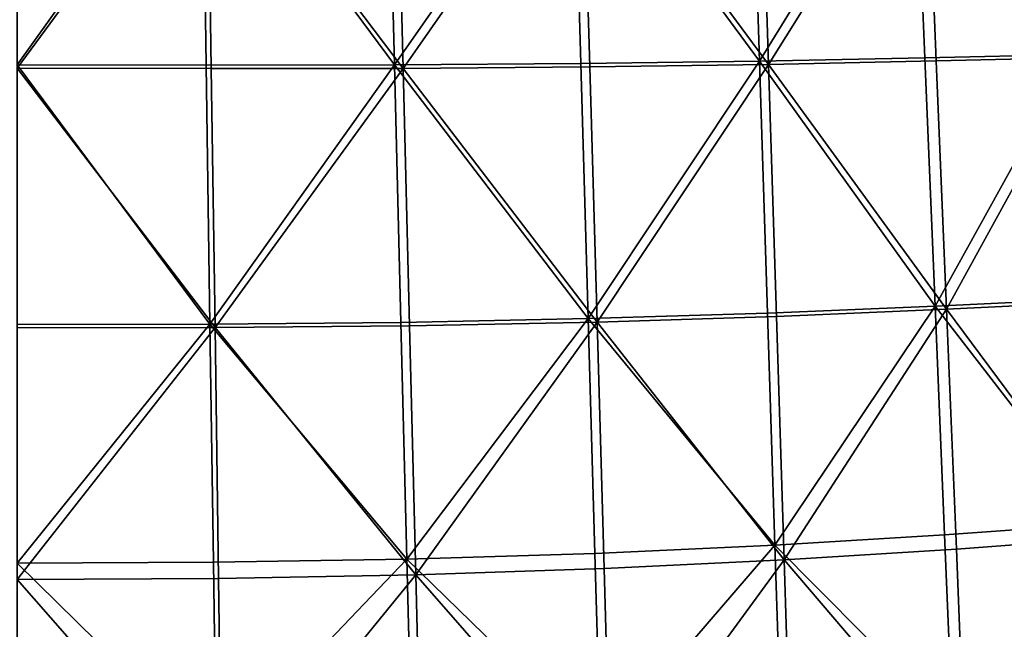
# Model space of a CAD drawing. Header units: millimetres. Extents: x -312 to 313, y -340 to 267.
# Tile 43 of 73: x 0 to 156, y -135 to -38. Entities that reach past the tile are written whole.
import ezdxf

# ---------------------------------------------------------------- set-up
doc = ezdxf.new("R2010")
doc.units = ezdxf.units.MM
doc.layers.add('Default', color=7, linetype='Continuous', true_color=0x000000)

msp = doc.modelspace()

# ---------------------------------------------------------------- linework, layer by layer
at = {"layer": 'Default', "color": 18, "true_color": 0x000000}
for points in [[(28.921, -4.365, 444.37), (-0.5, -4.222, 443.937), (-0.5, -45.447, 444.569)], [(28.921, -4.365, 444.37), (-0.5, -45.447, 444.569), (29.515, -45.489, 444.978)], [(28.921, -4.365, 444.37), (29.515, -45.489, 444.978), (59.387, -45.473, 445.918)], [(28.921, -4.365, 444.37), (59.387, -45.473, 445.918), (58.351, -4.614, 445.329)], [(87.802, -4.792, 446.476), (58.351, -4.614, 445.329), (59.387, -45.473, 445.918)], [(29.739, -4.906, 398.828), (-0.5, -45.989, 399.612), (-0.5, -4.765, 398.065)], [(29.739, -4.906, 398.828), (30.331, -46.03, 400.4), (-0.5, -45.989, 399.612)], [(29.739, -4.906, 398.828), (59.731, -5.152, 400.802), (60.765, -46.012, 402.406)], [(29.739, -4.906, 398.828), (60.765, -46.012, 402.406), (30.331, -46.03, 400.4)], [(87.802, -4.792, 446.476), (59.387, -45.473, 445.918), (88.972, -45.26, 447.105)], [(89.226, -5.32, 403.669), (60.765, -46.012, 402.406), (59.731, -5.152, 400.802)], [(89.226, -5.32, 403.669), (90.4, -45.796, 405.269), (60.765, -46.012, 402.406)], [(87.802, -4.792, 446.476), (88.972, -45.26, 447.105), (117.351, -44.871, 448.571)], [(87.802, -4.792, 446.476), (117.351, -44.871, 448.571), (116.077, -4.896, 447.821)], [(89.226, -5.32, 403.669), (118.772, -45.399, 408.864), (90.4, -45.796, 405.269)], [(89.226, -5.32, 403.669), (117.489, -5.412, 407.276), (118.772, -45.399, 408.864)], [(141.979, -4.921, 449.378), (116.077, -4.896, 447.821), (117.351, -44.871, 448.571)], [(141.979, -4.921, 449.378), (117.351, -44.871, 448.571), (143.602, -44.329, 450.344)], [(143.785, -5.422, 411.461), (118.772, -45.399, 408.864), (117.489, -5.412, 407.276)], [(143.785, -5.422, 411.461), (145.416, -44.838, 413.062), (118.772, -45.399, 408.864)], [(141.979, -4.921, 449.378), (143.602, -44.329, 450.344), (167.342, -43.791, 452.142)], [(141.979, -4.921, 449.378), (167.342, -43.791, 452.142), (165.189, -5.005, 450.972)], [(143.785, -5.422, 411.461), (166.669, -5.471, 415.545), (168.973, -44.284, 417.226)], [(143.785, -5.422, 411.461), (168.973, -44.284, 417.226), (145.416, -44.838, 413.062)], [(90.139, -85.736, 446.978), (88.972, -45.26, 447.105), (59.387, -45.473, 445.918)], [(90.139, -85.736, 446.978), (117.351, -44.871, 448.571), (88.972, -45.26, 447.105)], [(90.139, -85.736, 446.978), (118.616, -84.86, 448.667), (117.351, -44.871, 448.571)], [(145.218, -83.745, 450.621), (143.602, -44.329, 450.344), (117.351, -44.871, 448.571)], [(145.218, -83.745, 450.621), (117.351, -44.871, 448.571), (118.616, -84.86, 448.667)], [(147.047, -84.261, 414.664), (118.772, -45.399, 408.864), (145.416, -44.838, 413.062)], [(145.218, -83.745, 450.621), (167.342, -43.791, 452.142), (143.602, -44.329, 450.344)], [(145.218, -83.745, 450.621), (169.653, -82.58, 452.52), (167.342, -43.791, 452.142)], [(147.047, -84.261, 414.664), (145.416, -44.838, 413.062), (168.973, -44.284, 417.226)], [(147.047, -84.261, 414.664), (168.973, -44.284, 417.226), (171.276, -83.082, 418.907)], [(30.112, -86.61, 444.765), (-0.5, -45.447, 444.569), (-0.5, -86.67, 444.438)], [(30.112, -86.61, 444.765), (29.515, -45.489, 444.978), (-0.5, -45.447, 444.569)], [(30.924, -87.15, 401.974), (-0.5, -87.212, 401.16), (-0.5, -45.989, 399.612)], [(30.924, -87.15, 401.974), (-0.5, -45.989, 399.612), (30.331, -46.03, 400.4)], [(30.112, -86.61, 444.765), (59.387, -45.473, 445.918), (29.515, -45.489, 444.978)], [(30.112, -86.61, 444.765), (60.425, -86.332, 445.646), (59.387, -45.473, 445.918)], [(30.924, -87.15, 401.974), (30.331, -46.03, 400.4), (60.765, -46.012, 402.406)], [(30.924, -87.15, 401.974), (60.765, -46.012, 402.406), (61.798, -86.87, 404.012)], [(90.139, -85.736, 446.978), (59.387, -45.473, 445.918), (60.425, -86.332, 445.646)], [(91.574, -86.277, 406.87), (60.765, -46.012, 402.406), (90.4, -45.796, 405.269)], [(91.574, -86.277, 406.87), (61.798, -86.87, 404.012), (60.765, -46.012, 402.406)], [(91.574, -86.277, 406.87), (90.4, -45.796, 405.269), (118.772, -45.399, 408.864)], [(91.574, -86.277, 406.87), (118.772, -45.399, 408.864), (120.056, -85.398, 410.454)], [(147.047, -84.261, 414.664), (120.056, -85.398, 410.454), (118.772, -45.399, 408.864)], [(145.218, -83.745, 450.621), (171.911, -118.258, 452.038), (169.653, -82.58, 452.52)], [(145.218, -83.745, 450.621), (118.616, -84.86, 448.667), (119.786, -121.694, 447.875)], [(145.218, -83.745, 450.621), (119.786, -121.694, 447.875), (146.712, -120.052, 450.002)], [(147.047, -84.261, 414.664), (121.28, -124.025, 411.969), (120.056, -85.398, 410.454)], [(147.047, -84.261, 414.664), (148.602, -122.323, 416.191), (121.28, -124.025, 411.969)], [(145.218, -83.745, 450.621), (146.712, -120.052, 450.002), (171.911, -118.258, 452.038)], [(147.047, -84.261, 414.664), (171.276, -83.082, 418.907), (173.902, -120.418, 420.567)], [(147.047, -84.261, 414.664), (173.902, -120.418, 420.567), (148.602, -122.323, 416.191)], [(90.139, -85.736, 446.978), (60.425, -86.332, 445.646), (61.385, -123.923, 444.453)], [(90.139, -85.736, 446.978), (61.385, -123.923, 444.453), (91.218, -123, 445.945)], [(90.139, -85.736, 446.978), (119.786, -121.694, 447.875), (118.616, -84.86, 448.667)], [(90.139, -85.736, 446.978), (91.218, -123, 445.945), (119.786, -121.694, 447.875)], [(91.574, -86.277, 406.87), (120.056, -85.398, 410.454), (121.28, -124.025, 411.969)], [(30.112, -86.61, 444.765), (-0.5, -86.67, 444.438), (-0.5, -124.553, 443.399)], [(30.112, -86.61, 444.765), (-0.5, -124.553, 443.399), (30.664, -124.415, 443.638)], [(30.924, -87.15, 401.974), (-0.5, -127.167, 402.636), (-0.5, -87.212, 401.16)], [(30.924, -87.15, 401.974), (31.489, -126.97, 403.474), (-0.5, -127.167, 402.636)], [(30.112, -86.61, 444.765), (61.385, -123.923, 444.453), (60.425, -86.332, 445.646)], [(30.112, -86.61, 444.765), (30.664, -124.415, 443.638), (61.385, -123.923, 444.453)], [(30.924, -87.15, 401.974), (61.798, -86.87, 404.012), (62.785, -126.378, 405.544)], [(30.924, -87.15, 401.974), (62.785, -126.378, 405.544), (31.489, -126.97, 403.474)], [(91.574, -86.277, 406.87), (62.785, -126.378, 405.544), (61.798, -86.87, 404.012)], [(91.574, -86.277, 406.87), (92.694, -125.386, 408.398), (62.785, -126.378, 405.544)], [(91.574, -86.277, 406.87), (121.28, -124.025, 411.969), (92.694, -125.386, 408.398)], [(147.969, -150.131, 448.281), (171.911, -118.258, 452.038), (146.712, -120.052, 450.002)], [(147.969, -150.131, 448.281), (173.908, -147.718, 450.628), (171.911, -118.258, 452.038)], [(147.969, -150.131, 448.281), (146.712, -120.052, 450.002), (119.786, -121.694, 447.875)], [(92.13, -153.836, 443.862), (119.786, -121.694, 447.875), (91.218, -123, 445.945)], [(92.13, -153.836, 443.862), (120.779, -152.202, 445.963), (119.786, -121.694, 447.875)], [(147.969, -150.131, 448.281), (119.786, -121.694, 447.875), (120.779, -152.202, 445.963)], [(150.003, -157.655, 417.567), (148.602, -122.323, 416.191), (173.902, -120.418, 420.567)], [(150.003, -157.655, 417.567), (173.902, -120.418, 420.567), (177.175, -154.842, 422.185)], [(92.13, -153.836, 443.862), (91.218, -123, 445.945), (61.385, -123.923, 444.453)], [(150.003, -157.655, 417.567), (121.28, -124.025, 411.969), (148.602, -122.323, 416.191)], [(31.125, -155.588, 441.499), (30.664, -124.415, 443.638), (-0.5, -124.553, 443.399)], [(31.125, -155.588, 441.499), (-0.5, -124.553, 443.399), (-0.5, -155.757, 441.313)], [(31.125, -155.588, 441.499), (61.385, -123.923, 444.453), (30.664, -124.415, 443.638)], [(31.125, -155.588, 441.499), (62.189, -154.982, 442.276), (61.385, -123.923, 444.453)], [(92.13, -153.836, 443.862), (61.385, -123.923, 444.453), (62.189, -154.982, 442.276)], [(93.706, -161.745, 409.775), (92.694, -125.386, 408.398), (121.28, -124.025, 411.969)], [(93.706, -161.745, 409.775), (121.28, -124.025, 411.969), (122.384, -159.895, 413.337)], [(150.003, -157.655, 417.567), (122.384, -159.895, 413.337), (121.28, -124.025, 411.969)], [(32.001, -164.192, 404.828), (31.489, -126.97, 403.474), (62.785, -126.378, 405.544)], [(32.001, -164.192, 404.828), (62.785, -126.378, 405.544), (63.677, -163.184, 406.925)], [(93.706, -161.745, 409.775), (62.785, -126.378, 405.544), (92.694, -125.386, 408.398)], [(93.706, -161.745, 409.775), (63.677, -163.184, 406.925), (62.785, -126.378, 405.544)], [(32.001, -164.192, 404.828), (-0.5, -127.167, 402.636), (31.489, -126.97, 403.474)], [(32.001, -164.192, 404.828), (-0.5, -164.587, 403.966), (-0.5, -127.167, 402.636)]]:
    msp.add_3dface(points, dxfattribs=at)

doc.saveas('drawing.dxf')
